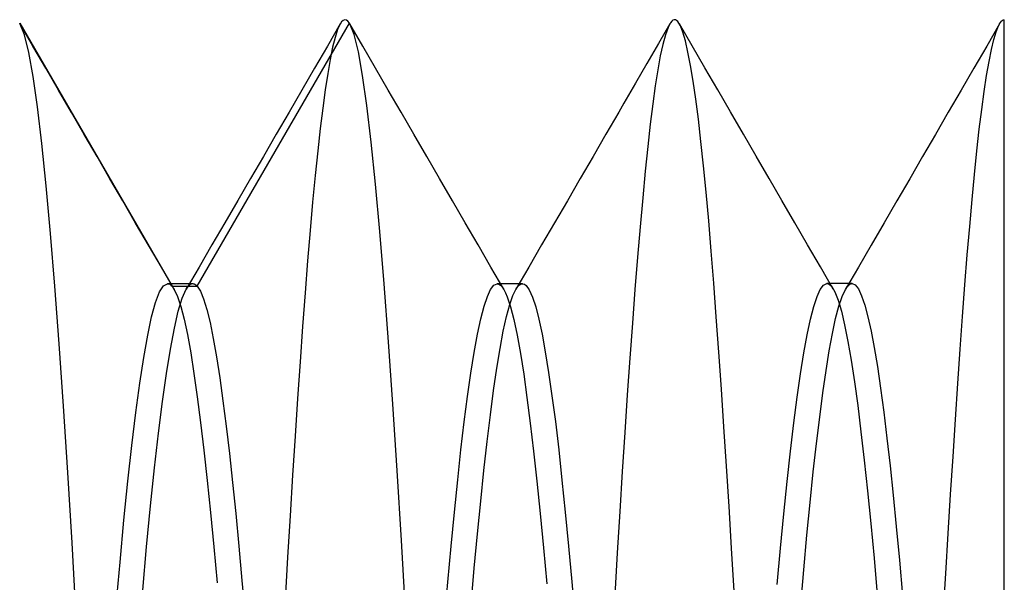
# Model space of a CAD drawing. Header units: millimetres. Extents: x 0 to 93, y -50 to 1.2.
# Tile 16 of 137: x 4.907 to 6.4, y -43.153 to -42.3. Entities that reach past the tile are written whole.
import ezdxf

# ---------------------------------------------------------------- set-up
doc = ezdxf.new("R2010")
doc.units = ezdxf.units.MM
doc.layers.add('MAIN-1', color=7, linetype='Continuous')
doc.layers.add('MAIN-2', color=7, linetype='Continuous')

msp = doc.modelspace()

# ---------------------------------------------------------------- linework, layer by layer
at = {"layer": 'MAIN-1'}
for p, q in [((5.1401, -42.7077), (5.1403, -42.7079)), ((5.1401, -42.7077), (5.1403, -42.7079)), ((5.1403, -42.7079), (5.1404, -42.7081)), ((5.1403, -42.7079), (5.1404, -42.7081)), ((5.1404, -42.7081), (5.1405, -42.7083)), ((5.1404, -42.7081), (5.1405, -42.7083)), ((5.1405, -42.7083), (5.1407, -42.7085)), ((5.1405, -42.7083), (5.1407, -42.7085)), ((5.1407, -42.7085), (5.1408, -42.7087)), ((5.1407, -42.7085), (5.1408, -42.7087)), ((5.1408, -42.7087), (5.1409, -42.709)), ((5.1408, -42.7087), (5.1409, -42.709))]:
    msp.add_line(p, q, dxfattribs=at)
at = {"layer": 'MAIN-2'}
for p, q in [((4.9065, -42.3055), (5.1376, -42.7041)), ((4.9066, -42.3057), (4.9065, -42.3055)), ((4.9065, -42.3055), (5.1376, -42.7041)), ((4.9068, -42.3059), (4.9066, -42.3057)), ((4.9069, -42.3061), (4.9068, -42.3059)), ((4.907, -42.3063), (4.9069, -42.3061)), ((4.9071, -42.3065), (4.907, -42.3063)), ((4.9073, -42.3067), (4.9071, -42.3065)), ((4.9267, -42.3402), (4.9072, -42.3067)), ((4.914, -42.3233), (4.9073, -42.3067)), ((4.914, -42.3233), (4.9073, -42.3067)), ((5.1758, -42.7041), (5.4068, -42.3054)), ((5.1758, -42.7041), (5.4068, -42.3054)), ((5.3926, -42.3066), (5.3732, -42.34)), ((5.3926, -42.3066), (5.3732, -42.34)), ((5.3925, -42.3068), (5.3886, -42.3152)), ((5.3925, -42.3068), (5.3886, -42.3152)), ((5.3948, -42.3033), (5.3925, -42.3068)), ((5.3948, -42.3033), (5.3925, -42.3068)), ((5.3972, -42.3011), (5.3948, -42.3033)), ((5.3972, -42.3011), (5.3948, -42.3033)), ((5.3996, -42.3002), (5.3972, -42.3011)), ((5.3996, -42.3002), (5.3972, -42.3011)), ((5.402, -42.3006), (5.3996, -42.3002)), ((5.402, -42.3006), (5.3996, -42.3002)), ((5.4044, -42.3024), (5.402, -42.3006)), ((5.4044, -42.3024), (5.402, -42.3006)), ((5.4068, -42.3054), (5.4044, -42.3024)), ((5.4068, -42.3054), (5.4044, -42.3024)), ((5.4069, -42.3056), (5.4068, -42.3054)), ((5.407, -42.3058), (5.4069, -42.3056)), ((5.4071, -42.306), (5.407, -42.3058)), ((5.4072, -42.3062), (5.4071, -42.306)), ((5.4074, -42.3064), (5.4072, -42.3062)), ((5.4075, -42.3066), (5.4074, -42.3064)), ((5.4268, -42.34), (5.4074, -42.3066)), ((5.4139, -42.3228), (5.4075, -42.3066)), ((5.4139, -42.3228), (5.4075, -42.3066)), ((5.8928, -42.3063), (5.8754, -42.3363)), ((5.8937, -42.3047), (5.8899, -42.3122)), ((5.8937, -42.3047), (5.8899, -42.3122)), ((5.8956, -42.3024), (5.8937, -42.3047)), ((5.8974, -42.3008), (5.8956, -42.3024)), ((5.8993, -42.3001), (5.8974, -42.3008)), ((5.9011, -42.3003), (5.8993, -42.3001)), ((5.903, -42.3012), (5.9011, -42.3003)), ((5.9048, -42.3029), (5.903, -42.3012)), ((5.9086, -42.3092), (5.9048, -42.3029)), ((5.9086, -42.3092), (5.9048, -42.3029)), ((5.9265, -42.3397), (5.9071, -42.3062)), ((5.9125, -42.319), (5.9086, -42.3092)), ((5.9125, -42.319), (5.9086, -42.3092)), ((6.3927, -42.3065), (6.3733, -42.34)), ((6.3876, -42.3183), (6.3912, -42.3094)), ((6.3876, -42.3183), (6.3912, -42.3094)), ((6.3912, -42.3094), (6.3927, -42.3066)), ((6.3927, -42.3066), (6.3941, -42.3043)), ((6.3941, -42.3043), (6.3956, -42.3025)), ((6.3956, -42.3025), (6.397, -42.3012)), ((6.397, -42.3012), (6.3985, -42.3005)), ((6.3985, -42.3005), (6.4, -42.3002)), ((6.4, -42.315), (6.4, -42.3002)), ((4.9206, -42.3499), (4.914, -42.3233)), ((4.9206, -42.3499), (4.914, -42.3233)), ((5.3886, -42.3152), (5.3848, -42.327)), ((5.3886, -42.3152), (5.3848, -42.327)), ((5.4202, -42.3488), (5.4139, -42.3228)), ((5.4202, -42.3488), (5.4139, -42.3228)), ((5.886, -42.3232), (5.8821, -42.3375)), ((5.886, -42.3232), (5.8821, -42.3375)), ((5.8899, -42.3122), (5.886, -42.3232)), ((5.8899, -42.3122), (5.886, -42.3232)), ((5.9163, -42.3324), (5.9125, -42.319)), ((5.9163, -42.3324), (5.9125, -42.319)), ((6.384, -42.3303), (6.3876, -42.3183)), ((6.384, -42.3303), (6.3876, -42.3183)), ((6.4, -42.3379), (6.4, -42.315)), ((4.9461, -42.3736), (4.9267, -42.3402)), ((5.3732, -42.34), (5.3538, -42.3734)), ((5.3732, -42.34), (5.3538, -42.3734)), ((5.3848, -42.327), (5.3811, -42.342)), ((5.3848, -42.327), (5.3811, -42.342)), ((5.4462, -42.3734), (5.4268, -42.34)), ((5.8754, -42.3363), (5.858, -42.3663)), ((5.8821, -42.3375), (5.8782, -42.3551)), ((5.8821, -42.3375), (5.8782, -42.3551)), ((5.9202, -42.3493), (5.9163, -42.3324)), ((5.9202, -42.3493), (5.9163, -42.3324)), ((5.9459, -42.3731), (5.9265, -42.3397)), ((6.3733, -42.34), (6.3538, -42.3736)), ((6.3804, -42.3454), (6.384, -42.3303)), ((6.3804, -42.3454), (6.384, -42.3303)), ((6.4, -42.3687), (6.4, -42.3379)), ((4.9272, -42.3863), (4.9206, -42.3499)), ((4.9272, -42.3863), (4.9206, -42.3499)), ((5.3811, -42.342), (5.3774, -42.3603)), ((5.3811, -42.342), (5.3774, -42.3603)), ((5.4267, -42.3847), (5.4202, -42.3488)), ((5.4267, -42.3847), (5.4202, -42.3488)), ((5.8782, -42.3551), (5.8744, -42.376)), ((5.8782, -42.3551), (5.8744, -42.376)), ((5.9241, -42.3696), (5.9202, -42.3493)), ((5.9241, -42.3696), (5.9202, -42.3493)), ((6.3768, -42.3634), (6.3804, -42.3454)), ((6.3768, -42.3634), (6.3804, -42.3454)), ((5.3774, -42.3603), (5.3737, -42.3817)), ((5.3774, -42.3603), (5.3737, -42.3817)), ((5.858, -42.3663), (5.8405, -42.3963)), ((5.928, -42.3933), (5.9241, -42.3696)), ((5.928, -42.3933), (5.9241, -42.3696)), ((6.3731, -42.3846), (6.3768, -42.3634)), ((6.3731, -42.3846), (6.3768, -42.3634)), ((6.4, -42.4068), (6.4, -42.3687)), ((4.9655, -42.4071), (4.9461, -42.3736)), ((5.3538, -42.3734), (5.3344, -42.4068)), ((5.3538, -42.3734), (5.3344, -42.4068)), ((5.3737, -42.3817), (5.37, -42.4063)), ((5.3737, -42.3817), (5.37, -42.4063)), ((5.4332, -42.4304), (5.4267, -42.3847)), ((5.4332, -42.4304), (5.4267, -42.3847)), ((5.4655, -42.4068), (5.4462, -42.3734)), ((5.8744, -42.376), (5.8706, -42.4002)), ((5.8744, -42.376), (5.8706, -42.4002)), ((5.9653, -42.4066), (5.9459, -42.3731)), ((6.3538, -42.3736), (6.3344, -42.4071)), ((6.3695, -42.4088), (6.3731, -42.3846)), ((6.3695, -42.4088), (6.3731, -42.3846)), ((4.9337, -42.4324), (4.9272, -42.3863)), ((4.9337, -42.4324), (4.9272, -42.3863)), ((5.8405, -42.3963), (5.8231, -42.4264)), ((5.932, -42.4205), (5.928, -42.3933)), ((5.932, -42.4205), (5.928, -42.3933)), ((4.9849, -42.4406), (4.9655, -42.4071)), ((5.3344, -42.4068), (5.3151, -42.4402)), ((5.3344, -42.4068), (5.3151, -42.4402)), ((5.37, -42.4063), (5.3663, -42.4341)), ((5.37, -42.4063), (5.3663, -42.4341)), ((5.4849, -42.4401), (5.4655, -42.4068)), ((5.8706, -42.4002), (5.8668, -42.4276)), ((5.8706, -42.4002), (5.8668, -42.4276)), ((5.9847, -42.44), (5.9653, -42.4066)), ((6.3344, -42.4071), (6.315, -42.4405)), ((6.3658, -42.4361), (6.3695, -42.4088)), ((6.3658, -42.4361), (6.3695, -42.4088)), ((6.4, -42.4515), (6.4, -42.4068)), ((5.8231, -42.4264), (5.8151, -42.4402)), ((5.8668, -42.4276), (5.863, -42.4585)), ((5.8668, -42.4276), (5.863, -42.4585)), ((5.9359, -42.4509), (5.932, -42.4205)), ((5.9359, -42.4509), (5.932, -42.4205)), ((4.9402, -42.4879), (4.9337, -42.4324)), ((4.9402, -42.4879), (4.9337, -42.4324)), ((5.0044, -42.4741), (4.9849, -42.4406)), ((5.3151, -42.4402), (5.2956, -42.4737)), ((5.3151, -42.4402), (5.2956, -42.4737)), ((5.3663, -42.4341), (5.3625, -42.465)), ((5.3663, -42.4341), (5.3625, -42.465)), ((5.4398, -42.4855), (5.4332, -42.4304)), ((5.4398, -42.4855), (5.4332, -42.4304)), ((5.5044, -42.4737), (5.4849, -42.4401)), ((5.8151, -42.4402), (5.7956, -42.4737)), ((6.0042, -42.4736), (5.9847, -42.44)), ((6.315, -42.4405), (6.2955, -42.4741)), ((6.3621, -42.4662), (6.3658, -42.4361)), ((6.3621, -42.4662), (6.3658, -42.4361)), ((5.863, -42.4585), (5.8592, -42.4925)), ((5.863, -42.4585), (5.8592, -42.4925)), ((5.9399, -42.4846), (5.9359, -42.4509)), ((5.9399, -42.4846), (5.9359, -42.4509)), ((6.4, -42.502), (6.4, -42.4515)), ((5.0239, -42.5077), (5.0044, -42.4741)), ((5.2956, -42.4737), (5.2761, -42.5072)), ((5.2956, -42.4737), (5.2761, -42.5072)), ((5.3625, -42.465), (5.3587, -42.4991)), ((5.3625, -42.465), (5.3587, -42.4991)), ((5.5239, -42.5072), (5.5044, -42.4737)), ((5.7956, -42.4737), (5.7762, -42.5073)), ((6.0236, -42.5071), (6.0042, -42.4736)), ((6.2955, -42.4741), (6.276, -42.5076)), ((6.3585, -42.4991), (6.3621, -42.4662)), ((6.3585, -42.4991), (6.3621, -42.4662)), ((4.9466, -42.5521), (4.9402, -42.4879)), ((4.9466, -42.5521), (4.9402, -42.4879)), ((5.4464, -42.5493), (5.4398, -42.4855)), ((5.4464, -42.5493), (5.4398, -42.4855)), ((5.9438, -42.5216), (5.9399, -42.4846)), ((5.9438, -42.5216), (5.9399, -42.4846)), ((5.3587, -42.4991), (5.3548, -42.5363)), ((5.3587, -42.4991), (5.3548, -42.5363)), ((5.8592, -42.4925), (5.8553, -42.5299)), ((5.8592, -42.4925), (5.8553, -42.5299)), ((6.3548, -42.5347), (6.3585, -42.4991)), ((6.3548, -42.5347), (6.3585, -42.4991)), ((6.4, -42.558), (6.4, -42.502)), ((5.0434, -42.5413), (5.0239, -42.5077)), ((5.2761, -42.5072), (5.2567, -42.5408)), ((5.2761, -42.5072), (5.2567, -42.5408)), ((5.5433, -42.5408), (5.5239, -42.5072)), ((5.7762, -42.5073), (5.7567, -42.5408)), ((6.0431, -42.5407), (6.0236, -42.5071)), ((6.276, -42.5076), (6.2565, -42.5412)), ((5.8553, -42.5299), (5.8515, -42.5703)), ((5.8553, -42.5299), (5.8515, -42.5703)), ((5.9477, -42.5616), (5.9438, -42.5216)), ((5.9477, -42.5616), (5.9438, -42.5216)), ((5.0629, -42.5748), (5.0434, -42.5413)), ((5.2567, -42.5408), (5.2372, -42.5743)), ((5.2567, -42.5408), (5.2372, -42.5743)), ((5.3548, -42.5363), (5.3509, -42.5765)), ((5.3548, -42.5363), (5.3509, -42.5765)), ((5.453, -42.621), (5.4464, -42.5493)), ((5.453, -42.621), (5.4464, -42.5493)), ((5.5628, -42.5744), (5.5433, -42.5408)), ((5.7567, -42.5408), (5.7372, -42.5744)), ((6.0626, -42.5743), (6.0431, -42.5407)), ((6.2565, -42.5412), (6.2371, -42.5747)), ((6.3512, -42.5728), (6.3548, -42.5347)), ((6.3512, -42.5728), (6.3548, -42.5347)), ((4.9531, -42.6242), (4.9466, -42.5521)), ((4.9531, -42.6242), (4.9466, -42.5521)), ((5.9516, -42.6047), (5.9477, -42.5616)), ((5.9516, -42.6047), (5.9477, -42.5616)), ((6.4, -42.6196), (6.4, -42.558)), ((5.0824, -42.6083), (5.0629, -42.5748)), ((5.2372, -42.5743), (5.2177, -42.6079)), ((5.2372, -42.5743), (5.2177, -42.6079)), ((5.3509, -42.5765), (5.347, -42.6197)), ((5.3509, -42.5765), (5.347, -42.6197)), ((5.5823, -42.6079), (5.5628, -42.5744)), ((5.7372, -42.5744), (5.7177, -42.6079)), ((5.8515, -42.5703), (5.8476, -42.6138)), ((5.8515, -42.5703), (5.8476, -42.6138)), ((6.0821, -42.6078), (6.0626, -42.5743)), ((6.2371, -42.5747), (6.2176, -42.6082)), ((6.3476, -42.6135), (6.3512, -42.5728)), ((6.3476, -42.6135), (6.3512, -42.5728)), ((5.1019, -42.6419), (5.0824, -42.6083)), ((5.2177, -42.6079), (5.1982, -42.6414)), ((5.2177, -42.6079), (5.1982, -42.6414)), ((5.6018, -42.6414), (5.5823, -42.6079)), ((5.7177, -42.6079), (5.6982, -42.6415)), ((5.9555, -42.6507), (5.9516, -42.6047)), ((5.9555, -42.6507), (5.9516, -42.6047)), ((6.1016, -42.6413), (6.0821, -42.6078)), ((6.2176, -42.6082), (6.1981, -42.6417)), ((5.347, -42.6197), (5.3431, -42.6656)), ((5.347, -42.6197), (5.3431, -42.6656)), ((5.4595, -42.7006), (5.453, -42.621)), ((5.4595, -42.7006), (5.453, -42.621)), ((5.8476, -42.6138), (5.8437, -42.66)), ((5.8476, -42.6138), (5.8437, -42.66)), ((6.3439, -42.6566), (6.3476, -42.6135)), ((6.3439, -42.6566), (6.3476, -42.6135)), ((6.4, -42.6882), (6.4, -42.6196)), ((4.9597, -42.704), (4.9531, -42.6242)), ((4.9597, -42.704), (4.9531, -42.6242)), ((5.1214, -42.6754), (5.1019, -42.6419)), ((5.1982, -42.6414), (5.1787, -42.675)), ((5.1982, -42.6414), (5.1787, -42.675)), ((5.6213, -42.675), (5.6018, -42.6414)), ((5.6982, -42.6415), (5.6787, -42.675)), ((5.9593, -42.6993), (5.9555, -42.6507)), ((5.9593, -42.6993), (5.9555, -42.6507)), ((6.1211, -42.6748), (6.1016, -42.6413)), ((6.1981, -42.6417), (6.1786, -42.6752)), ((5.3431, -42.6656), (5.3393, -42.7142)), ((5.3431, -42.6656), (5.3393, -42.7142)), ((5.8437, -42.66), (5.8398, -42.7088)), ((5.8437, -42.66), (5.8398, -42.7088)), ((6.3403, -42.702), (6.3439, -42.6566)), ((6.3403, -42.702), (6.3439, -42.6566)), ((5.141, -42.709), (5.1214, -42.6754)), ((5.1787, -42.675), (5.1591, -42.7086)), ((5.1787, -42.675), (5.1591, -42.7086)), ((5.6409, -42.7086), (5.6213, -42.675)), ((5.6787, -42.675), (5.6592, -42.7086)), ((6.1406, -42.7084), (6.1211, -42.6748)), ((6.1786, -42.6752), (6.1591, -42.7087)), ((6.4, -42.7652), (6.4, -42.6882)), ((4.9664, -42.7913), (4.9597, -42.704)), ((4.9664, -42.7913), (4.9597, -42.704)), ((5.1127, -42.7286), (5.1187, -42.7128)), ((5.1127, -42.7286), (5.1187, -42.7128)), ((5.1187, -42.7128), (5.1247, -42.7033)), ((5.1187, -42.7128), (5.1247, -42.7033)), ((5.1247, -42.7033), (5.1307, -42.7002)), ((5.1247, -42.7033), (5.1307, -42.7002)), ((5.1307, -42.7002), (5.1319, -42.7003)), ((5.1339, -42.7002), (5.1307, -42.7002)), ((5.1307, -42.7002), (5.1319, -42.7003)), ((5.1339, -42.7002), (5.1307, -42.7002)), ((5.1319, -42.7003), (5.133, -42.7006)), ((5.1319, -42.7003), (5.133, -42.7006)), ((5.133, -42.7006), (5.1341, -42.7011)), ((5.133, -42.7006), (5.1341, -42.7011)), ((5.1371, -42.7002), (5.1339, -42.7002)), ((5.1371, -42.7002), (5.1339, -42.7002)), ((5.1341, -42.7011), (5.1353, -42.7019)), ((5.1341, -42.7011), (5.1353, -42.7019)), ((5.1353, -42.7019), (5.1364, -42.7029)), ((5.1353, -42.7019), (5.1364, -42.7029)), ((5.1364, -42.7029), (5.1376, -42.7041)), ((5.1364, -42.7029), (5.1376, -42.7041)), ((5.1403, -42.7002), (5.1371, -42.7002)), ((5.1403, -42.7002), (5.1371, -42.7002)), ((5.1376, -42.7041), (5.1758, -42.7041)), ((5.1376, -42.7041), (5.138, -42.7047)), ((5.1376, -42.7041), (5.1758, -42.7041)), ((5.1376, -42.7041), (5.138, -42.7047)), ((5.138, -42.7047), (5.1384, -42.7052)), ((5.138, -42.7047), (5.1384, -42.7052)), ((5.1384, -42.7052), (5.1389, -42.7058)), ((5.1384, -42.7052), (5.1389, -42.7058)), ((5.1389, -42.7058), (5.1393, -42.7064)), ((5.1389, -42.7058), (5.1393, -42.7064)), ((5.1393, -42.7064), (5.1397, -42.707)), ((5.1393, -42.7064), (5.1397, -42.707)), ((5.1397, -42.707), (5.1401, -42.7077)), ((5.1397, -42.707), (5.1401, -42.7077)), ((5.1435, -42.7002), (5.1403, -42.7002)), ((5.1435, -42.7002), (5.1403, -42.7002)), ((5.1409, -42.709), (5.1459, -42.7197)), ((5.1409, -42.709), (5.1459, -42.7197)), ((5.1467, -42.7002), (5.1435, -42.7002)), ((5.1467, -42.7002), (5.1435, -42.7002)), ((5.1498, -42.7002), (5.1467, -42.7002)), ((5.1498, -42.7002), (5.1467, -42.7002)), ((5.153, -42.7002), (5.1498, -42.7002)), ((5.153, -42.7002), (5.1498, -42.7002)), ((5.1562, -42.7002), (5.153, -42.7002)), ((5.1562, -42.7002), (5.153, -42.7002)), ((5.1531, -42.7222), (5.1591, -42.7086)), ((5.1531, -42.7222), (5.1591, -42.7086)), ((5.1594, -42.7002), (5.1562, -42.7002)), ((5.1594, -42.7002), (5.1562, -42.7002)), ((5.1591, -42.7086), (5.1608, -42.706)), ((5.1591, -42.7086), (5.1608, -42.706)), ((5.1626, -42.7002), (5.1594, -42.7002)), ((5.1626, -42.7002), (5.1594, -42.7002)), ((5.1608, -42.706), (5.1624, -42.7039)), ((5.1608, -42.706), (5.1624, -42.7039)), ((5.1624, -42.7039), (5.164, -42.7023)), ((5.1624, -42.7039), (5.164, -42.7023)), ((5.1658, -42.7002), (5.1626, -42.7002)), ((5.1658, -42.7002), (5.1626, -42.7002)), ((5.164, -42.7023), (5.1657, -42.7011)), ((5.164, -42.7023), (5.1657, -42.7011)), ((5.1657, -42.7011), (5.1673, -42.7004)), ((5.1657, -42.7011), (5.1673, -42.7004)), ((5.1689, -42.7002), (5.1658, -42.7002)), ((5.1689, -42.7002), (5.1658, -42.7002)), ((5.1673, -42.7004), (5.1689, -42.7001)), ((5.1673, -42.7004), (5.1689, -42.7001)), ((5.1689, -42.7001), (5.1701, -42.7002)), ((5.1689, -42.7001), (5.1701, -42.7002)), ((5.1701, -42.7002), (5.1712, -42.7006)), ((5.1701, -42.7002), (5.1712, -42.7006)), ((5.1712, -42.7006), (5.1723, -42.7011)), ((5.1712, -42.7006), (5.1723, -42.7011)), ((5.1723, -42.7011), (5.1735, -42.7019)), ((5.1723, -42.7011), (5.1735, -42.7019)), ((5.1735, -42.7019), (5.1746, -42.7029)), ((5.1735, -42.7019), (5.1746, -42.7029)), ((5.1746, -42.7029), (5.1758, -42.7041)), ((5.1746, -42.7029), (5.1758, -42.7041)), ((5.1758, -42.7041), (5.1806, -42.7117)), ((5.1758, -42.7041), (5.1806, -42.7117)), ((5.1806, -42.7117), (5.1854, -42.7233)), ((5.1806, -42.7117), (5.1854, -42.7233)), ((5.466, -42.7882), (5.4595, -42.7006)), ((5.466, -42.7882), (5.4595, -42.7006)), ((5.6159, -42.7195), (5.6209, -42.7088)), ((5.6159, -42.7195), (5.6209, -42.7088)), ((5.6209, -42.7088), (5.6259, -42.7023)), ((5.6209, -42.7088), (5.6259, -42.7023)), ((5.6259, -42.7023), (5.6309, -42.7002)), ((5.6259, -42.7023), (5.6309, -42.7002)), ((5.6309, -42.7002), (5.6334, -42.7007)), ((5.6309, -42.7002), (5.6334, -42.7007)), ((5.6341, -42.7002), (5.631, -42.7002)), ((5.6334, -42.7007), (5.636, -42.7024)), ((5.6334, -42.7007), (5.636, -42.7024)), ((5.6373, -42.7002), (5.6341, -42.7002)), ((5.636, -42.7024), (5.6385, -42.7051)), ((5.636, -42.7024), (5.6385, -42.7051)), ((5.6405, -42.7002), (5.6373, -42.7002)), ((5.6385, -42.7051), (5.641, -42.7089)), ((5.6385, -42.7051), (5.641, -42.7089)), ((5.6437, -42.7002), (5.6405, -42.7002)), ((5.641, -42.7089), (5.6435, -42.7139)), ((5.641, -42.7089), (5.6435, -42.7139)), ((5.6469, -42.7002), (5.6437, -42.7002)), ((5.6501, -42.7002), (5.6469, -42.7002)), ((5.6532, -42.7002), (5.6501, -42.7002)), ((5.6564, -42.7002), (5.6532, -42.7002)), ((5.6547, -42.7179), (5.6595, -42.708)), ((5.6547, -42.7179), (5.6595, -42.708)), ((5.6596, -42.7002), (5.6564, -42.7002)), ((5.6595, -42.708), (5.662, -42.7044)), ((5.6595, -42.708), (5.662, -42.7044)), ((5.6628, -42.7002), (5.6596, -42.7002)), ((5.662, -42.7044), (5.6645, -42.7019)), ((5.662, -42.7044), (5.6645, -42.7019)), ((5.6659, -42.7002), (5.6628, -42.7002)), ((5.6645, -42.7019), (5.667, -42.7005)), ((5.6645, -42.7019), (5.667, -42.7005)), ((5.6691, -42.7002), (5.6659, -42.7002)), ((5.667, -42.7005), (5.6696, -42.7002)), ((5.667, -42.7005), (5.6696, -42.7002)), ((5.6696, -42.7002), (5.6721, -42.7009)), ((5.6696, -42.7002), (5.6721, -42.7009)), ((5.6721, -42.7009), (5.6746, -42.7028)), ((5.6721, -42.7009), (5.6746, -42.7028)), ((5.6746, -42.7028), (5.6795, -42.7095)), ((5.6746, -42.7028), (5.6795, -42.7095)), ((5.6795, -42.7095), (5.6844, -42.7204)), ((5.6795, -42.7095), (5.6844, -42.7204)), ((5.8398, -42.7088), (5.8359, -42.7598)), ((5.8398, -42.7088), (5.8359, -42.7598)), ((5.9632, -42.7506), (5.9593, -42.6993)), ((5.9632, -42.7506), (5.9593, -42.6993)), ((6.1159, -42.7196), (6.1209, -42.7088)), ((6.1159, -42.7196), (6.1209, -42.7088)), ((6.1209, -42.7088), (6.1259, -42.7023)), ((6.1209, -42.7088), (6.1259, -42.7023)), ((6.1259, -42.7023), (6.131, -42.7001)), ((6.1259, -42.7023), (6.131, -42.7001)), ((6.131, -42.7001), (6.133, -42.7004)), ((6.1342, -42.7001), (6.131, -42.7001)), ((6.131, -42.7001), (6.133, -42.7004)), ((6.133, -42.7004), (6.135, -42.7015)), ((6.133, -42.7004), (6.135, -42.7015)), ((6.1373, -42.7001), (6.1342, -42.7001)), ((6.135, -42.7015), (6.137, -42.7032)), ((6.135, -42.7015), (6.137, -42.7032)), ((6.137, -42.7032), (6.139, -42.7057)), ((6.137, -42.7032), (6.139, -42.7057)), ((6.1405, -42.7001), (6.1373, -42.7001)), ((6.139, -42.7057), (6.141, -42.7089)), ((6.139, -42.7057), (6.141, -42.7089)), ((6.1437, -42.7001), (6.1405, -42.7001)), ((6.141, -42.7089), (6.143, -42.7127)), ((6.141, -42.7089), (6.143, -42.7127)), ((6.143, -42.7127), (6.1479, -42.7253)), ((6.143, -42.7127), (6.1479, -42.7253)), ((6.1469, -42.7001), (6.1437, -42.7001)), ((6.1501, -42.7001), (6.1469, -42.7001)), ((6.1533, -42.7001), (6.1501, -42.7001)), ((6.1565, -42.7001), (6.1533, -42.7001)), ((6.154, -42.7198), (6.159, -42.709)), ((6.154, -42.7198), (6.159, -42.709)), ((6.1596, -42.7001), (6.1565, -42.7001)), ((6.159, -42.709), (6.1607, -42.7063)), ((6.159, -42.709), (6.1607, -42.7063)), ((6.1628, -42.7001), (6.1596, -42.7001)), ((6.1607, -42.7063), (6.1624, -42.704)), ((6.1607, -42.7063), (6.1624, -42.704)), ((6.1624, -42.704), (6.1641, -42.7023)), ((6.1624, -42.704), (6.1641, -42.7023)), ((6.166, -42.7001), (6.1628, -42.7001)), ((6.1641, -42.7023), (6.1658, -42.701)), ((6.1641, -42.7023), (6.1658, -42.701)), ((6.1658, -42.701), (6.1675, -42.7003)), ((6.1658, -42.701), (6.1675, -42.7003)), ((6.1692, -42.7001), (6.166, -42.7001)), ((6.1675, -42.7003), (6.1692, -42.7)), ((6.1675, -42.7003), (6.1692, -42.7)), ((6.1692, -42.7), (6.174, -42.702)), ((6.1692, -42.7), (6.174, -42.702)), ((6.174, -42.702), (6.1788, -42.7082)), ((6.174, -42.702), (6.1788, -42.7082)), ((6.1788, -42.7082), (6.1836, -42.7185)), ((6.1788, -42.7082), (6.1836, -42.7185)), ((6.3367, -42.7497), (6.3403, -42.702)), ((6.3367, -42.7497), (6.3403, -42.702)), ((5.1459, -42.7197), (5.1509, -42.7347)), ((5.1459, -42.7197), (5.1509, -42.7347)), ((5.1471, -42.7419), (5.1531, -42.7222)), ((5.1471, -42.7419), (5.1531, -42.7222)), ((5.1854, -42.7233), (5.1903, -42.7391)), ((5.1854, -42.7233), (5.1903, -42.7391)), ((5.3393, -42.7142), (5.3354, -42.7652)), ((5.3393, -42.7142), (5.3354, -42.7652)), ((5.6109, -42.7344), (5.6159, -42.7195)), ((5.6109, -42.7344), (5.6159, -42.7195)), ((5.6435, -42.7139), (5.646, -42.7199)), ((5.6435, -42.7139), (5.646, -42.7199)), ((5.646, -42.7199), (5.651, -42.7352)), ((5.646, -42.7199), (5.651, -42.7352)), ((5.6499, -42.7319), (5.6547, -42.7179)), ((5.6499, -42.7319), (5.6547, -42.7179)), ((5.6844, -42.7204), (5.6893, -42.7354)), ((5.6844, -42.7204), (5.6893, -42.7354)), ((6.1109, -42.7347), (6.1159, -42.7196)), ((6.1109, -42.7347), (6.1159, -42.7196)), ((6.1479, -42.7253), (6.1529, -42.742)), ((6.1479, -42.7253), (6.1529, -42.742)), ((6.149, -42.7345), (6.154, -42.7198)), ((6.149, -42.7345), (6.154, -42.7198)), ((6.1836, -42.7185), (6.1884, -42.7327)), ((6.1836, -42.7185), (6.1884, -42.7327)), ((5.1067, -42.7505), (5.1127, -42.7286)), ((5.1067, -42.7505), (5.1127, -42.7286)), ((5.1411, -42.7677), (5.1471, -42.7419)), ((5.1411, -42.7677), (5.1471, -42.7419)), ((5.1509, -42.7347), (5.1559, -42.7539)), ((5.1509, -42.7347), (5.1559, -42.7539)), ((5.1903, -42.7391), (5.1952, -42.7591)), ((5.1903, -42.7391), (5.1952, -42.7591)), ((5.6059, -42.7536), (5.6109, -42.7344)), ((5.6059, -42.7536), (5.6109, -42.7344)), ((5.645, -42.75), (5.6499, -42.7319)), ((5.645, -42.75), (5.6499, -42.7319)), ((5.651, -42.7352), (5.656, -42.7547)), ((5.651, -42.7352), (5.656, -42.7547)), ((5.6893, -42.7354), (5.6941, -42.7542)), ((5.6893, -42.7354), (5.6941, -42.7542)), ((6.1058, -42.754), (6.1109, -42.7347)), ((6.1058, -42.754), (6.1109, -42.7347)), ((6.1442, -42.7532), (6.149, -42.7345)), ((6.1442, -42.7532), (6.149, -42.7345)), ((6.1529, -42.742), (6.1578, -42.7628)), ((6.1529, -42.742), (6.1578, -42.7628)), ((6.1884, -42.7327), (6.1932, -42.7506)), ((6.1884, -42.7327), (6.1932, -42.7506)), ((5.1007, -42.7784), (5.1067, -42.7505)), ((5.1007, -42.7784), (5.1067, -42.7505)), ((5.1559, -42.7539), (5.1609, -42.7774)), ((5.1559, -42.7539), (5.1609, -42.7774)), ((5.6009, -42.7769), (5.6059, -42.7536)), ((5.6009, -42.7769), (5.6059, -42.7536)), ((5.6401, -42.7721), (5.645, -42.75)), ((5.6401, -42.7721), (5.645, -42.75)), ((5.656, -42.7547), (5.661, -42.7783)), ((5.656, -42.7547), (5.661, -42.7783)), ((5.6941, -42.7542), (5.6989, -42.7769)), ((5.6941, -42.7542), (5.6989, -42.7769)), ((5.967, -42.8042), (5.9632, -42.7506)), ((5.967, -42.8042), (5.9632, -42.7506)), ((6.1008, -42.7775), (6.1058, -42.754)), ((6.1008, -42.7775), (6.1058, -42.754)), ((6.1394, -42.7756), (6.1442, -42.7532)), ((6.1394, -42.7756), (6.1442, -42.7532)), ((6.1932, -42.7506), (6.1979, -42.772)), ((6.1932, -42.7506), (6.1979, -42.772)), ((6.3331, -42.7996), (6.3367, -42.7497)), ((6.3331, -42.7996), (6.3367, -42.7497)), ((5.1351, -42.7993), (5.1411, -42.7677)), ((5.1351, -42.7993), (5.1411, -42.7677)), ((5.1952, -42.7591), (5.2002, -42.7832)), ((5.1952, -42.7591), (5.2002, -42.7832)), ((5.3354, -42.7652), (5.3317, -42.8186)), ((5.3354, -42.7652), (5.3317, -42.8186)), ((5.6352, -42.7982), (5.6401, -42.7721)), ((5.6352, -42.7982), (5.6401, -42.7721)), ((5.8359, -42.7598), (5.832, -42.8131)), ((5.8359, -42.7598), (5.832, -42.8131)), ((6.1578, -42.7628), (6.1628, -42.7876)), ((6.1578, -42.7628), (6.1628, -42.7876)), ((6.1979, -42.772), (6.2027, -42.797)), ((6.1979, -42.772), (6.2027, -42.797)), ((6.4, -42.8482), (6.4, -42.7652)), ((5.0947, -42.812), (5.1007, -42.7784)), ((5.0947, -42.812), (5.1007, -42.7784)), ((5.1609, -42.7774), (5.1659, -42.8049)), ((5.1609, -42.7774), (5.1659, -42.8049)), ((5.2002, -42.7832), (5.2051, -42.8112)), ((5.2002, -42.7832), (5.2051, -42.8112)), ((5.4725, -42.8828), (5.466, -42.7882)), ((5.4725, -42.8828), (5.466, -42.7882)), ((5.5959, -42.8044), (5.6009, -42.7769)), ((5.5959, -42.8044), (5.6009, -42.7769)), ((5.661, -42.7783), (5.666, -42.8058)), ((5.661, -42.7783), (5.666, -42.8058)), ((5.6989, -42.7769), (5.7038, -42.8037)), ((5.6989, -42.7769), (5.7038, -42.8037)), ((6.0958, -42.805), (6.1008, -42.7775)), ((6.0958, -42.805), (6.1008, -42.7775)), ((6.1346, -42.8019), (6.1394, -42.7756)), ((6.1346, -42.8019), (6.1394, -42.7756)), ((6.1628, -42.7876), (6.1678, -42.8163)), ((6.1628, -42.7876), (6.1678, -42.8163)), ((4.973, -42.8857), (4.9664, -42.7913)), ((4.973, -42.8857), (4.9664, -42.7913)), ((5.1291, -42.8364), (5.1351, -42.7993)), ((5.1291, -42.8364), (5.1351, -42.7993)), ((5.6302, -42.8282), (5.6352, -42.7982)), ((5.6302, -42.8282), (5.6352, -42.7982)), ((6.1297, -42.832), (6.1346, -42.8019)), ((6.1297, -42.832), (6.1346, -42.8019)), ((6.2027, -42.797), (6.2075, -42.8258)), ((6.2027, -42.797), (6.2075, -42.8258)), ((6.3295, -42.8517), (6.3331, -42.7996)), ((6.3295, -42.8517), (6.3331, -42.7996)), ((5.0887, -42.8511), (5.0947, -42.812)), ((5.0887, -42.8511), (5.0947, -42.812)), ((5.1659, -42.8049), (5.1709, -42.8363)), ((5.1659, -42.8049), (5.1709, -42.8363)), ((5.2051, -42.8112), (5.21, -42.8429)), ((5.2051, -42.8112), (5.21, -42.8429)), ((5.5909, -42.8358), (5.5959, -42.8044)), ((5.5909, -42.8358), (5.5959, -42.8044)), ((5.666, -42.8058), (5.671, -42.8373)), ((5.666, -42.8058), (5.671, -42.8373)), ((5.7038, -42.8037), (5.7088, -42.8348)), ((5.7038, -42.8037), (5.7088, -42.8348)), ((5.832, -42.8131), (5.8281, -42.8685)), ((5.832, -42.8131), (5.8281, -42.8685)), ((5.9708, -42.8599), (5.967, -42.8042)), ((5.9708, -42.8599), (5.967, -42.8042)), ((6.0908, -42.8366), (6.0958, -42.805)), ((6.0908, -42.8366), (6.0958, -42.805)), ((6.1678, -42.8163), (6.1727, -42.8487)), ((6.1678, -42.8163), (6.1727, -42.8487)), ((5.3317, -42.8186), (5.3279, -42.874)), ((5.3317, -42.8186), (5.3279, -42.874)), ((5.6253, -42.8619), (5.6302, -42.8282)), ((5.6253, -42.8619), (5.6302, -42.8282)), ((6.1249, -42.8656), (6.1297, -42.832)), ((6.1249, -42.8656), (6.1297, -42.832)), ((6.2075, -42.8258), (6.2123, -42.8585)), ((6.2075, -42.8258), (6.2123, -42.8585)), ((5.1231, -42.879), (5.1291, -42.8364)), ((5.1231, -42.879), (5.1291, -42.8364)), ((5.1709, -42.8363), (5.1759, -42.8715)), ((5.1709, -42.8363), (5.1759, -42.8715)), ((5.21, -42.8429), (5.2149, -42.8779)), ((5.21, -42.8429), (5.2149, -42.8779)), ((5.5859, -42.871), (5.5909, -42.8358)), ((5.5859, -42.871), (5.5909, -42.8358)), ((5.671, -42.8373), (5.676, -42.8725)), ((5.671, -42.8373), (5.676, -42.8725)), ((5.7088, -42.8348), (5.7138, -42.8701)), ((5.7088, -42.8348), (5.7138, -42.8701)), ((6.0858, -42.8721), (6.0908, -42.8366)), ((6.0858, -42.8721), (6.0908, -42.8366)), ((5.0827, -42.8956), (5.0887, -42.8511)), ((5.0827, -42.8956), (5.0887, -42.8511)), ((5.6204, -42.8991), (5.6253, -42.8619)), ((5.6204, -42.8991), (5.6253, -42.8619)), ((5.9747, -42.9174), (5.9708, -42.8599)), ((5.9747, -42.9174), (5.9708, -42.8599)), ((6.1727, -42.8487), (6.1777, -42.8849)), ((6.1727, -42.8487), (6.1777, -42.8849)), ((6.2123, -42.8585), (6.2171, -42.8948)), ((6.2123, -42.8585), (6.2171, -42.8948)), ((6.3258, -42.9059), (6.3295, -42.8517)), ((6.3258, -42.9059), (6.3295, -42.8517)), ((6.4, -42.9336), (6.4, -42.8482)), ((5.1759, -42.8715), (5.1809, -42.9104)), ((5.1759, -42.8715), (5.1809, -42.9104)), ((5.3279, -42.874), (5.3242, -42.9314)), ((5.3279, -42.874), (5.3242, -42.9314)), ((5.5809, -42.9098), (5.5859, -42.871)), ((5.5809, -42.9098), (5.5859, -42.871)), ((5.676, -42.8725), (5.681, -42.9114)), ((5.676, -42.8725), (5.681, -42.9114)), ((5.7138, -42.8701), (5.719, -42.9093)), ((5.7138, -42.8701), (5.719, -42.9093)), ((5.8281, -42.8685), (5.8243, -42.9257)), ((5.8281, -42.8685), (5.8243, -42.9257)), ((6.0807, -42.9112), (6.0858, -42.8721)), ((6.0807, -42.9112), (6.0858, -42.8721)), ((6.12, -42.9025), (6.1249, -42.8656)), ((6.12, -42.9025), (6.1249, -42.8656)), ((4.9795, -42.9865), (4.973, -42.8857)), ((4.9795, -42.9865), (4.973, -42.8857)), ((5.1171, -42.9268), (5.1231, -42.879)), ((5.1171, -42.9268), (5.1231, -42.879)), ((5.2149, -42.8779), (5.2198, -42.9162)), ((5.2149, -42.8779), (5.2198, -42.9162)), ((5.479, -42.9835), (5.4725, -42.8828)), ((5.479, -42.9835), (5.4725, -42.8828)), ((6.1777, -42.8849), (6.1826, -42.9247)), ((6.1777, -42.8849), (6.1826, -42.9247)), ((5.0767, -42.9452), (5.0827, -42.8956)), ((5.0767, -42.9452), (5.0827, -42.8956)), ((5.6155, -42.9396), (5.6204, -42.8991)), ((5.6155, -42.9396), (5.6204, -42.8991)), ((6.1152, -42.9424), (6.12, -42.9025)), ((6.1152, -42.9424), (6.12, -42.9025)), ((6.2171, -42.8948), (6.2219, -42.9342)), ((6.2171, -42.8948), (6.2219, -42.9342)), ((6.3222, -42.9619), (6.3258, -42.9059)), ((6.3222, -42.9619), (6.3258, -42.9059)), ((5.1809, -42.9104), (5.1859, -42.9527)), ((5.1809, -42.9104), (5.1859, -42.9527)), ((5.2198, -42.9162), (5.2246, -42.9575)), ((5.2198, -42.9162), (5.2246, -42.9575)), ((5.5759, -42.952), (5.5809, -42.9098)), ((5.5759, -42.952), (5.5809, -42.9098)), ((5.681, -42.9114), (5.686, -42.9538)), ((5.681, -42.9114), (5.686, -42.9538)), ((5.719, -42.9093), (5.7241, -42.952)), ((5.719, -42.9093), (5.7241, -42.952)), ((5.9786, -42.9767), (5.9747, -42.9174)), ((5.9786, -42.9767), (5.9747, -42.9174)), ((6.0757, -42.9538), (6.0807, -42.9112)), ((6.0757, -42.9538), (6.0807, -42.9112)), ((5.1111, -42.9795), (5.1171, -42.9268)), ((5.1111, -42.9795), (5.1171, -42.9268)), ((5.3242, -42.9314), (5.3205, -42.9906)), ((5.3242, -42.9314), (5.3205, -42.9906)), ((5.8243, -42.9257), (5.8205, -42.9847)), ((5.8243, -42.9257), (5.8205, -42.9847)), ((6.1826, -42.9247), (6.1876, -42.9679)), ((6.1826, -42.9247), (6.1876, -42.9679)), ((6.2219, -42.9342), (6.2267, -42.9762)), ((6.2219, -42.9342), (6.2267, -42.9762)), ((6.4, -43.0191), (6.4, -42.9336)), ((5.0707, -42.9996), (5.0767, -42.9452)), ((5.0707, -42.9996), (5.0767, -42.9452)), ((5.5709, -42.9976), (5.5759, -42.952)), ((5.5709, -42.9976), (5.5759, -42.952)), ((5.6107, -42.9831), (5.6155, -42.9396)), ((5.6107, -42.9831), (5.6155, -42.9396)), ((5.7241, -42.952), (5.7291, -42.9979)), ((5.7241, -42.952), (5.7291, -42.9979)), ((6.1103, -42.9855), (6.1152, -42.9424)), ((6.1103, -42.9855), (6.1152, -42.9424)), ((5.1859, -42.9527), (5.1909, -42.9984)), ((5.1859, -42.9527), (5.1909, -42.9984)), ((5.2246, -42.9575), (5.2294, -43.0015)), ((5.2246, -42.9575), (5.2294, -43.0015)), ((5.686, -42.9538), (5.691, -42.9996)), ((5.686, -42.9538), (5.691, -42.9996)), ((6.0707, -42.9998), (6.0757, -42.9538)), ((6.0707, -42.9998), (6.0757, -42.9538)), ((6.3185, -43.0196), (6.3222, -42.9619)), ((6.3185, -43.0196), (6.3222, -42.9619)), ((5.1051, -43.037), (5.1111, -42.9795)), ((5.1051, -43.037), (5.1111, -42.9795)), ((5.9825, -43.0379), (5.9786, -42.9767)), ((5.9825, -43.0379), (5.9786, -42.9767)), ((6.1876, -42.9679), (6.1925, -43.0143)), ((6.1876, -42.9679), (6.1925, -43.0143)), ((6.2267, -42.9762), (6.2314, -43.0208)), ((6.2267, -42.9762), (6.2314, -43.0208)), ((4.9859, -43.0928), (4.9795, -42.9865)), ((4.9859, -43.0928), (4.9795, -42.9865)), ((5.3205, -42.9906), (5.3167, -43.0518)), ((5.3205, -42.9906), (5.3167, -43.0518)), ((5.4855, -43.0896), (5.479, -42.9835)), ((5.4855, -43.0896), (5.479, -42.9835)), ((5.6059, -43.0296), (5.6107, -42.9831)), ((5.6059, -43.0296), (5.6107, -42.9831)), ((5.8205, -42.9847), (5.8167, -43.0455)), ((5.8205, -42.9847), (5.8167, -43.0455)), ((6.1055, -43.0318), (6.1103, -42.9855)), ((6.1055, -43.0318), (6.1103, -42.9855)), ((5.0647, -43.0588), (5.0707, -42.9996)), ((5.0647, -43.0588), (5.0707, -42.9996)), ((5.1909, -42.9984), (5.1959, -43.0472)), ((5.1909, -42.9984), (5.1959, -43.0472)), ((5.2294, -43.0015), (5.2342, -43.0484)), ((5.2294, -43.0015), (5.2342, -43.0484)), ((5.5659, -43.0464), (5.5709, -42.9976)), ((5.5659, -43.0464), (5.5709, -42.9976)), ((5.691, -42.9996), (5.696, -43.0486)), ((5.691, -42.9996), (5.696, -43.0486)), ((5.7291, -42.9979), (5.734, -43.0467)), ((5.7291, -42.9979), (5.734, -43.0467)), ((6.0657, -43.0489), (6.0707, -42.9998)), ((6.0657, -43.0489), (6.0707, -42.9998)), ((6.1925, -43.0143), (6.1975, -43.0638)), ((6.1925, -43.0143), (6.1975, -43.0638)), ((6.2314, -43.0208), (6.2361, -43.0684)), ((6.2314, -43.0208), (6.2361, -43.0684)), ((6.3149, -43.0789), (6.3185, -43.0196)), ((6.3149, -43.0789), (6.3185, -43.0196)), ((6.4, -43.1035), (6.4, -43.0191)), ((5.0991, -43.099), (5.1051, -43.037)), ((5.0991, -43.099), (5.1051, -43.037)), ((5.601, -43.0791), (5.6059, -43.0296)), ((5.601, -43.0791), (5.6059, -43.0296)), ((5.9864, -43.1011), (5.9825, -43.0379)), ((5.9864, -43.1011), (5.9825, -43.0379)), ((6.1007, -43.0813), (6.1055, -43.0318)), ((6.1007, -43.0813), (6.1055, -43.0318)), ((5.1959, -43.0472), (5.2009, -43.0991)), ((5.1959, -43.0472), (5.2009, -43.0991)), ((5.2342, -43.0484), (5.239, -43.0978)), ((5.2342, -43.0484), (5.239, -43.0978)), ((5.3167, -43.0518), (5.3129, -43.1149)), ((5.3167, -43.0518), (5.3129, -43.1149)), ((5.5609, -43.0982), (5.5659, -43.0464)), ((5.5609, -43.0982), (5.5659, -43.0464)), ((5.696, -43.0486), (5.701, -43.1005)), ((5.696, -43.0486), (5.701, -43.1005)), ((5.734, -43.0467), (5.7389, -43.0981)), ((5.734, -43.0467), (5.7389, -43.0981)), ((5.8167, -43.0455), (5.813, -43.1081)), ((5.8167, -43.0455), (5.813, -43.1081)), ((6.0607, -43.101), (6.0657, -43.0489)), ((6.0607, -43.101), (6.0657, -43.0489)), ((5.0587, -43.1222), (5.0647, -43.0588)), ((5.0587, -43.1222), (5.0647, -43.0588)), ((6.1975, -43.0638), (6.2025, -43.1161)), ((6.1975, -43.0638), (6.2025, -43.1161)), ((6.2361, -43.0684), (6.2409, -43.1191)), ((6.2361, -43.0684), (6.2409, -43.1191)), ((5.5961, -43.1313), (5.601, -43.0791)), ((5.5961, -43.1313), (5.601, -43.0791)), ((6.0959, -43.1339), (6.1007, -43.0813)), ((6.0959, -43.1339), (6.1007, -43.0813)), ((6.3112, -43.1396), (6.3149, -43.0789)), ((6.3112, -43.1396), (6.3149, -43.0789)), ((4.9923, -43.2036), (4.9859, -43.0928)), ((4.9923, -43.2036), (4.9859, -43.0928)), ((5.0931, -43.1649), (5.0991, -43.099)), ((5.0931, -43.1649), (5.0991, -43.099)), ((5.2009, -43.0991), (5.2059, -43.1537)), ((5.2009, -43.0991), (5.2059, -43.1537)), ((5.239, -43.0978), (5.2437, -43.1498)), ((5.239, -43.0978), (5.2437, -43.1498)), ((5.4921, -43.2006), (5.4855, -43.0896)), ((5.4921, -43.2006), (5.4855, -43.0896)), ((5.5559, -43.1528), (5.5609, -43.0982)), ((5.5559, -43.1528), (5.5609, -43.0982)), ((5.701, -43.1005), (5.706, -43.1552)), ((5.701, -43.1005), (5.706, -43.1552)), ((5.7389, -43.0981), (5.7438, -43.1519)), ((5.7389, -43.0981), (5.7438, -43.1519)), ((5.9903, -43.1663), (5.9864, -43.1011)), ((5.9903, -43.1663), (5.9864, -43.1011)), ((6.0556, -43.1559), (6.0607, -43.101)), ((6.0556, -43.1559), (6.0607, -43.101)), ((5.3129, -43.1149), (5.3091, -43.1797)), ((5.3129, -43.1149), (5.3091, -43.1797)), ((5.813, -43.1081), (5.8093, -43.1723)), ((5.813, -43.1081), (5.8093, -43.1723)), ((6.2025, -43.1161), (6.2074, -43.1711)), ((6.2025, -43.1161), (6.2074, -43.1711)), ((6.4, -43.1878), (6.4, -43.1035)), ((5.0527, -43.1895), (5.0587, -43.1222)), ((5.0527, -43.1895), (5.0587, -43.1222)), ((5.5911, -43.1862), (5.5961, -43.1313)), ((5.5911, -43.1862), (5.5961, -43.1313)), ((6.2409, -43.1191), (6.2458, -43.1727)), ((6.2409, -43.1191), (6.2458, -43.1727)), ((6.091, -43.189), (6.0959, -43.1339)), ((6.091, -43.189), (6.0959, -43.1339)), ((6.3075, -43.2016), (6.3112, -43.1396)), ((6.3075, -43.2016), (6.3112, -43.1396)), ((5.2437, -43.1498), (5.2485, -43.2043)), ((5.2437, -43.1498), (5.2485, -43.2043)), ((5.5509, -43.2099), (5.5559, -43.1528)), ((5.7438, -43.1519), (5.7487, -43.2078)), ((5.7438, -43.1519), (5.7487, -43.2078))]:
    msp.add_line(p, q, dxfattribs=at)

doc.saveas('drawing.dxf')
